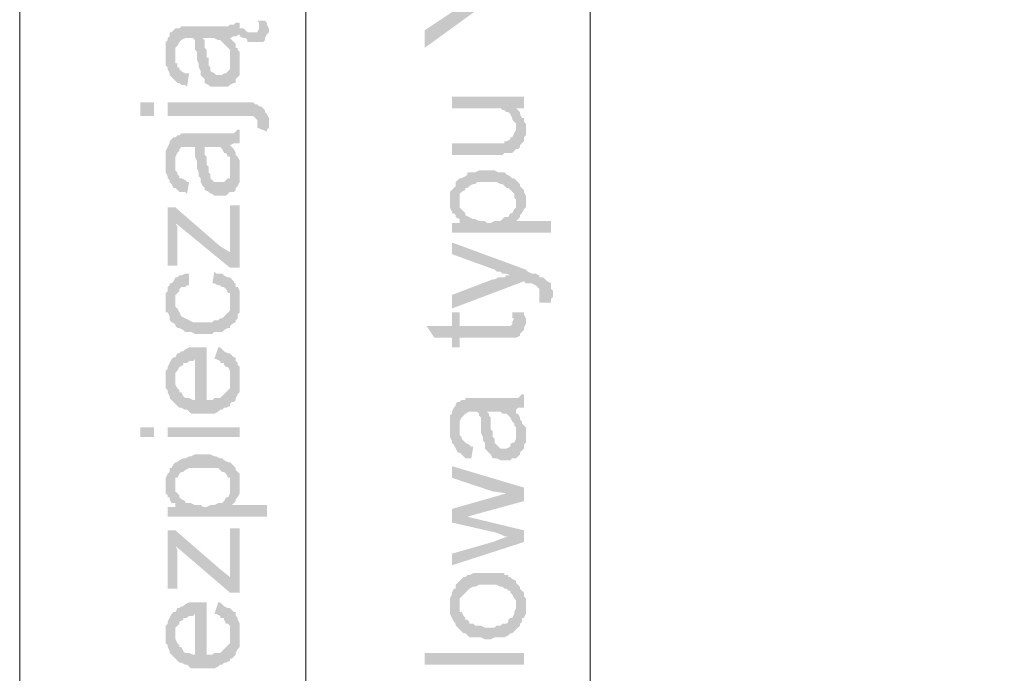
# Model space of a CAD drawing. Header units: inches. Extents: x -5286 to 1958, y -185 to 1019.
# Tile 57 of 62: x 1754 to 1810, y 291 to 328. Entities that reach past the tile are written whole.
import ezdxf

# ---------------------------------------------------------------- set-up
doc = ezdxf.new("R2010")
doc.units = ezdxf.units.IN
doc.header["$MEASUREMENT"] = 0
doc.layers.add('SCHEMAT', color=7, linetype='CONTINUOUS', lineweight=9)

msp = doc.modelspace()

# ---------------------------------------------------------------- hatches: boundary and pattern name
at = {"layer": 'SCHEMAT', "linetype": 'Continuous'}
for points in [[(1777.137, 327.261), (1777.137, 326.261), (1780.36, 328.595), (1779.693, 328.928), (1779.693, 328.817), (1779.471, 328.817), (1779.36, 328.706), (1779.249, 328.595), (1779.137, 328.595), (1778.915, 328.483), (1778.804, 328.372)], [(1762.36, 325.928), (1762.36, 325.706), (1762.36, 325.261), (1762.471, 325.15), (1762.471, 325.039), (1762.582, 324.817), (1762.582, 324.706), (1762.693, 324.595), (1762.804, 324.483), (1762.915, 324.372), (1762.915, 325.817), (1762.915, 326.261), (1763.026, 326.372), (1763.137, 326.595), (1763.249, 326.706), (1763.471, 326.817), (1763.693, 326.817), (1763.915, 326.817), (1764.026, 326.706), (1764.026, 326.595), (1764.026, 326.483), (1764.026, 326.15), (1764.137, 326.039), (1764.137, 325.595), (1764.249, 325.372), (1764.249, 325.15), (1764.36, 324.928), (1764.36, 324.817), (1764.36, 324.706), (1764.471, 324.595), (1764.471, 326.817), (1765.137, 326.817), (1765.36, 326.706), (1765.471, 326.706), (1765.582, 326.595), (1765.693, 326.483), (1765.804, 326.372), (1765.915, 326.261), (1766.026, 326.15), (1766.026, 326.039), (1766.026, 326.817), (1766.249, 326.928), (1766.36, 326.928), (1766.582, 327.039), (1766.582, 327.15), (1766.582, 326.928), (1766.804, 326.817), (1766.915, 326.817), (1767.026, 326.706), (1767.026, 326.595), (1767.137, 326.595), (1767.36, 326.595), (1767.582, 326.595), (1767.693, 326.595), (1767.693, 327.483), (1767.693, 327.372), (1767.582, 327.15), (1767.471, 327.15), (1767.249, 327.15), (1767.137, 327.15), (1767.026, 327.15), (1766.915, 327.261), (1766.804, 327.372), (1766.582, 327.372), (1766.582, 327.595), (1766.582, 327.706), (1766.471, 327.706), (1766.36, 327.706), (1766.249, 327.595), (1766.026, 327.595), (1765.915, 327.483), (1763.915, 327.483), (1763.249, 327.483), (1763.137, 327.372), (1763.026, 327.372), (1762.915, 327.372), (1762.804, 327.261), (1762.693, 327.15), (1762.582, 327.15), (1762.582, 326.928), (1762.471, 326.817), (1762.471, 326.706), (1762.36, 326.595), (1762.36, 326.15)], [(1767.582, 327.817), (1767.693, 327.706), (1767.693, 327.483), (1767.693, 326.595), (1767.915, 326.595), (1768.026, 326.706), (1768.026, 326.817), (1768.137, 327.039), (1768.249, 327.15), (1768.249, 327.372), (1768.137, 327.595), (1768.137, 327.706), (1768.026, 327.817)], [(1764.471, 324.595), (1764.582, 324.483), (1764.582, 324.372), (1764.582, 324.261), (1764.804, 324.15), (1764.915, 324.039), (1765.026, 324.039), (1765.137, 324.039), (1765.804, 324.039), (1765.915, 324.039), (1766.026, 324.15), (1766.249, 324.261), (1766.36, 324.261), (1766.36, 324.483), (1766.471, 324.595), (1766.582, 324.706), (1766.582, 324.817), (1766.582, 325.039), (1766.582, 325.817), (1766.582, 326.039), (1766.471, 326.15), (1766.471, 326.261), (1766.36, 326.261), (1766.36, 326.483), (1766.249, 326.595), (1766.137, 326.706), (1766.026, 325.483), (1766.026, 325.15), (1766.026, 325.039), (1765.915, 324.928), (1765.804, 324.817), (1765.693, 324.817), (1765.582, 324.706), (1765.471, 324.706), (1765.249, 324.706), (1765.137, 324.817), (1764.915, 324.928), (1764.915, 325.15), (1764.804, 325.261), (1764.804, 325.706), (1764.693, 325.706), (1764.693, 326.15), (1764.582, 326.261), (1764.582, 326.483), (1764.582, 326.595), (1764.582, 326.706), (1764.471, 326.817)], [(1766.026, 326.039), (1766.026, 325.817), (1766.026, 325.483), (1766.137, 326.706), (1766.026, 326.817)], [(1762.915, 324.372), (1763.026, 324.261), (1763.137, 324.261), (1763.249, 324.15), (1763.471, 324.15), (1763.582, 324.039), (1763.693, 324.817), (1763.582, 324.817), (1763.471, 324.817), (1763.249, 324.928), (1763.137, 325.039), (1763.137, 325.15), (1763.026, 325.15), (1763.026, 325.372), (1762.915, 325.372), (1762.915, 325.817)], [(1761.693, 323.15), (1760.915, 323.15), (1760.915, 322.372), (1761.693, 322.372)], [(1762.471, 323.15), (1762.471, 322.372), (1767.36, 322.372), (1767.471, 322.261), (1767.582, 322.15), (1767.582, 322.039), (1767.582, 323.039), (1767.471, 323.039), (1767.36, 323.15), (1766.804, 323.15)], [(1778.693, 323.483), (1778.693, 322.817), (1781.471, 322.817), (1781.582, 322.706), (1781.693, 322.706), (1781.804, 322.595), (1781.915, 322.595), (1782.026, 322.483), (1782.137, 322.261), (1782.137, 322.817), (1782.804, 322.817), (1782.804, 323.483)], [(1767.582, 321.706), (1768.137, 321.483), (1768.137, 321.595), (1768.249, 321.706), (1768.249, 322.261), (1768.137, 322.483), (1768.026, 322.595), (1768.026, 322.706), (1767.915, 322.817), (1767.804, 322.928), (1767.693, 322.928), (1767.582, 323.039), (1767.582, 321.817)], [(1778.693, 320.817), (1778.693, 320.15), (1781.582, 320.15), (1781.693, 320.261), (1782.026, 320.261), (1782.137, 320.261), (1782.249, 320.372), (1782.36, 320.483), (1782.471, 320.483), (1782.582, 320.595), (1782.582, 320.706), (1782.693, 320.817), (1782.804, 320.928), (1782.804, 321.15), (1782.915, 321.261), (1782.915, 321.928), (1782.804, 322.039), (1782.804, 322.261), (1782.693, 322.261), (1782.582, 322.483), (1782.582, 322.595), (1782.471, 322.706), (1782.36, 322.817), (1782.36, 321.595), (1782.249, 321.372), (1782.137, 321.15), (1782.026, 321.15), (1782.026, 321.039), (1781.804, 320.928), (1781.693, 320.928), (1781.693, 320.817), (1780.915, 320.817)], [(1782.137, 322.261), (1782.137, 322.15), (1782.249, 322.039), (1782.36, 321.928), (1782.36, 321.706), (1782.36, 322.817), (1782.137, 322.817)], [(1762.36, 319.706), (1762.36, 319.595), (1762.36, 319.15), (1762.471, 318.928), (1762.471, 318.817), (1762.582, 318.706), (1762.582, 318.595), (1762.693, 318.483), (1762.804, 318.261), (1762.915, 318.261), (1762.915, 319.706), (1762.915, 320.039), (1763.026, 320.261), (1763.137, 320.372), (1763.137, 320.483), (1763.249, 320.595), (1763.471, 320.595), (1763.693, 320.595), (1763.915, 320.595), (1764.026, 320.595), (1764.026, 320.372), (1764.026, 320.261), (1764.026, 320.039), (1764.137, 319.817), (1764.137, 319.372), (1764.249, 319.15), (1764.249, 318.928), (1764.36, 318.817), (1764.36, 318.706), (1764.36, 318.595), (1764.471, 318.372), (1764.471, 320.595), (1765.137, 320.595), (1765.36, 320.595), (1765.471, 320.595), (1765.582, 320.483), (1765.693, 320.261), (1765.804, 320.261), (1765.915, 320.039), (1766.026, 320.039), (1766.026, 319.817), (1766.026, 320.706), (1766.249, 320.817), (1766.36, 320.817), (1766.582, 320.817), (1766.582, 321.595), (1766.471, 321.595), (1766.36, 321.483), (1766.249, 321.372), (1766.026, 321.372), (1765.915, 321.372), (1763.915, 321.372), (1763.249, 321.372), (1763.137, 321.261), (1763.026, 321.261), (1762.915, 321.15), (1762.804, 321.15), (1762.693, 321.039), (1762.582, 320.928), (1762.582, 320.817), (1762.471, 320.595), (1762.36, 320.372), (1762.36, 320.039)], [(1764.471, 318.372), (1764.582, 318.261), (1764.582, 318.15), (1764.804, 318.039), (1764.915, 317.928), (1765.026, 317.928), (1765.137, 317.817), (1765.804, 317.817), (1765.915, 317.928), (1766.026, 318.039), (1766.249, 318.039), (1766.36, 318.15), (1766.36, 318.261), (1766.471, 318.372), (1766.582, 318.595), (1766.582, 318.706), (1766.582, 318.817), (1766.582, 319.706), (1766.582, 319.817), (1766.471, 320.039), (1766.36, 320.15), (1766.36, 320.261), (1766.249, 320.483), (1766.137, 320.595), (1766.026, 319.372), (1766.026, 319.039), (1766.026, 318.817), (1765.915, 318.817), (1765.804, 318.706), (1765.693, 318.595), (1765.582, 318.595), (1765.471, 318.595), (1765.249, 318.595), (1765.137, 318.595), (1764.915, 318.817), (1764.915, 318.928), (1764.915, 319.039), (1764.804, 319.15), (1764.804, 319.483), (1764.693, 319.595), (1764.693, 320.039), (1764.582, 320.15), (1764.582, 320.261), (1764.582, 320.372), (1764.582, 320.595), (1764.471, 320.595)], [(1766.026, 319.817), (1766.026, 319.706), (1766.026, 319.372), (1766.137, 320.595), (1766.026, 320.706)], [(1762.915, 318.261), (1763.026, 318.15), (1763.137, 318.039), (1763.249, 318.039), (1763.471, 318.039), (1763.582, 317.928), (1763.693, 318.595), (1763.582, 318.595), (1763.471, 318.706), (1763.249, 318.817), (1763.137, 318.817), (1763.137, 318.928), (1763.026, 319.039), (1763.026, 319.15), (1762.915, 319.261), (1762.915, 319.706)], [(1778.582, 317.483), (1778.582, 317.372), (1778.582, 317.15), (1778.693, 316.928), (1778.693, 316.817), (1778.804, 316.817), (1778.915, 316.706), (1778.915, 316.595), (1779.137, 316.483), (1779.137, 317.595), (1779.137, 317.706), (1779.137, 317.928), (1779.249, 318.039), (1779.471, 318.15), (1779.471, 318.261), (1779.582, 318.261), (1779.693, 318.372), (1779.915, 318.483), (1780.026, 318.483), (1780.137, 318.595), (1781.249, 318.595), (1781.471, 318.483), (1781.582, 318.483), (1781.693, 318.372), (1781.804, 318.261), (1781.915, 318.261), (1782.026, 318.15), (1782.137, 318.039), (1782.249, 317.928), (1782.249, 317.706), (1782.36, 317.595), (1782.36, 317.372), (1782.36, 318.706), (1782.249, 318.817), (1782.137, 318.817), (1782.026, 318.928), (1781.804, 319.039), (1781.693, 319.15), (1781.471, 319.15), (1781.36, 319.15), (1781.137, 319.261), (1780.693, 319.261), (1780.249, 319.261), (1780.026, 319.15), (1779.915, 319.15), (1779.693, 319.15), (1779.582, 319.15), (1779.582, 319.039), (1779.471, 318.928), (1779.249, 318.817), (1779.137, 318.817), (1779.026, 318.706), (1778.915, 318.595), (1778.915, 318.483), (1778.915, 318.372), (1778.804, 318.261), (1778.693, 318.15), (1778.582, 318.039), (1778.582, 317.706)], [(1778.693, 316.261), (1778.693, 315.706), (1784.36, 315.706), (1784.36, 316.372), (1782.36, 316.372), (1782.36, 318.706), (1782.36, 317.372), (1782.36, 317.15), (1782.249, 317.039), (1782.137, 316.817), (1782.026, 316.817), (1781.915, 316.595), (1781.804, 316.595), (1781.693, 316.595), (1781.582, 316.483), (1781.471, 316.372), (1781.137, 316.372), (1780.915, 316.261), (1780.693, 316.261), (1780.582, 316.372), (1780.249, 316.372), (1780.026, 316.483), (1779.915, 316.483), (1779.693, 316.595), (1779.471, 316.706), (1779.471, 316.817), (1779.36, 316.928), (1779.249, 317.039), (1779.137, 316.261)], [(1782.36, 318.706), (1782.36, 316.372), (1782.471, 316.483), (1782.582, 316.595), (1782.582, 316.706), (1782.693, 316.817), (1782.804, 317.039), (1782.915, 317.15), (1782.915, 317.817), (1782.804, 318.039), (1782.804, 318.15), (1782.693, 318.261), (1782.582, 318.372), (1782.582, 318.483), (1782.471, 318.595)], [(1762.471, 317.15), (1762.471, 313.817), (1763.026, 313.817), (1763.026, 316.039), (1762.915, 316.261), (1762.915, 317.15)], [(1762.915, 317.15), (1762.915, 316.261), (1766.026, 313.706), (1766.582, 313.706), (1766.026, 314.595), (1765.471, 314.928)], [(1766.026, 317.261), (1766.026, 314.595), (1766.582, 313.706), (1766.582, 317.261)], [(1779.137, 316.483), (1779.137, 316.261), (1779.249, 317.039), (1779.137, 317.15), (1779.137, 317.372), (1779.137, 317.483)], [(1778.693, 315.15), (1778.693, 314.483), (1781.137, 313.595), (1781.249, 313.483), (1781.471, 313.483), (1781.582, 313.372), (1781.693, 313.372), (1781.804, 313.372), (1782.026, 313.261), (1782.804, 312.928), (1782.915, 312.817), (1783.137, 312.817), (1783.249, 312.817), (1783.471, 312.706), (1783.582, 312.595), (1783.693, 312.483), (1783.693, 312.372), (1783.693, 312.039), (1783.804, 313.15), (1783.693, 313.15), (1783.693, 313.261), (1783.471, 313.372), (1783.249, 313.372), (1783.026, 313.483), (1782.915, 313.595)], [(1762.36, 311.706), (1762.36, 311.15), (1762.471, 311.15), (1762.582, 310.928), (1762.582, 310.817), (1762.582, 310.706), (1762.693, 310.595), (1762.915, 310.483), (1762.915, 310.372), (1763.026, 310.261), (1763.137, 310.261), (1763.36, 310.15), (1763.471, 310.039), (1763.582, 310.039), (1763.693, 310.039), (1763.804, 310.039), (1764.026, 309.928), (1765.026, 309.928), (1765.137, 310.039), (1765.36, 310.039), (1765.471, 310.039), (1765.582, 310.039), (1765.693, 310.15), (1765.915, 310.261), (1766.026, 310.261), (1766.026, 310.372), (1766.026, 311.706), (1766.026, 311.595), (1766.026, 311.372), (1766.026, 311.261), (1765.915, 311.15), (1765.804, 311.039), (1765.693, 310.928), (1765.582, 310.817), (1765.471, 310.817), (1765.36, 310.706), (1765.137, 310.706), (1765.026, 310.595), (1764.471, 310.595), (1763.915, 310.595), (1763.693, 310.706), (1763.471, 310.817), (1763.249, 310.928), (1763.137, 311.15), (1763.026, 311.372), (1762.915, 311.483), (1762.915, 311.817), (1762.915, 313.15), (1762.804, 312.928), (1762.693, 312.817), (1762.582, 312.817), (1762.582, 312.706), (1762.471, 312.595), (1762.471, 312.372), (1762.36, 312.261), (1762.36, 311.928)], [(1762.915, 313.15), (1762.915, 311.817), (1762.915, 312.15), (1763.026, 312.261), (1763.137, 312.372), (1763.137, 312.483), (1763.249, 312.595), (1763.471, 312.595), (1763.582, 312.706), (1763.693, 312.706), (1763.693, 313.372), (1763.582, 313.372), (1763.471, 313.372), (1763.249, 313.261), (1763.137, 313.261), (1763.026, 313.15)], [(1765.026, 312.817), (1765.137, 312.817), (1765.36, 312.706), (1765.471, 312.706), (1765.582, 312.595), (1765.693, 312.595), (1765.804, 312.483), (1765.915, 312.261), (1766.026, 312.261), (1766.026, 312.039), (1766.026, 311.928), (1766.026, 310.372), (1766.137, 310.483), (1766.36, 310.595), (1766.36, 310.706), (1766.471, 310.817), (1766.471, 311.039), (1766.582, 311.15), (1766.582, 311.261), (1766.582, 312.039), (1766.582, 312.261), (1766.582, 312.372), (1766.471, 312.595), (1766.36, 312.595), (1766.36, 312.817), (1766.249, 312.817), (1766.249, 312.928), (1766.137, 313.039), (1766.026, 313.15), (1765.915, 313.15), (1765.693, 313.261), (1765.582, 313.372), (1765.471, 313.372), (1765.249, 313.372), (1765.137, 313.483)], [(1778.693, 312.15), (1778.693, 311.372), (1782.804, 312.928), (1782.026, 313.261), (1781.804, 313.261), (1781.693, 313.15), (1781.471, 313.15), (1781.36, 313.15), (1781.137, 313.039), (1781.026, 313.039)], [(1783.693, 311.706), (1784.36, 311.706), (1784.36, 311.928), (1784.471, 312.039), (1784.471, 312.372), (1784.36, 312.483), (1784.36, 312.595), (1784.36, 312.817), (1784.137, 312.928), (1784.026, 313.039), (1783.915, 313.15), (1783.804, 313.15), (1783.693, 312.039), (1783.693, 311.817)], [(1777.249, 310.372), (1777.693, 309.706), (1778.693, 309.706), (1778.693, 309.15), (1779.137, 309.15), (1779.137, 309.706), (1782.026, 309.706), (1782.249, 309.706), (1782.249, 310.817), (1782.137, 310.595), (1782.137, 310.483), (1782.026, 310.372), (1779.137, 310.372), (1779.137, 311.15), (1778.693, 311.15), (1778.693, 310.372)], [(1782.137, 311.15), (1782.137, 310.817), (1782.249, 310.817), (1782.249, 309.706), (1782.36, 309.706), (1782.582, 309.817), (1782.582, 309.928), (1782.693, 310.039), (1782.804, 310.15), (1782.804, 310.261), (1782.915, 310.483), (1782.915, 310.817), (1782.804, 311.039), (1782.804, 311.15)], [(1762.36, 307.372), (1762.36, 307.15), (1762.36, 306.817), (1762.471, 306.706), (1762.471, 306.595), (1762.582, 306.372), (1762.582, 306.261), (1762.693, 306.15), (1762.804, 306.039), (1762.915, 305.928), (1762.915, 307.706), (1763.026, 307.817), (1763.137, 308.039), (1763.36, 308.15), (1763.36, 308.261), (1763.471, 308.261), (1763.582, 308.261), (1763.693, 308.372), (1763.915, 308.372), (1764.026, 308.483), (1764.026, 306.15), (1764.137, 309.15), (1764.026, 309.15), (1763.693, 309.15), (1763.471, 309.039), (1763.36, 308.928), (1763.249, 308.928), (1763.137, 308.817), (1763.026, 308.817), (1762.915, 308.595), (1762.804, 308.595), (1762.693, 308.483), (1762.582, 308.261), (1762.471, 308.039), (1762.471, 307.928), (1762.36, 307.817), (1762.36, 307.483)], [(1762.915, 305.928), (1763.026, 305.817), (1763.137, 305.706), (1763.249, 305.706), (1763.471, 305.595), (1763.582, 305.595), (1763.693, 305.483), (1763.804, 305.372), (1765.137, 305.372), (1765.36, 305.483), (1765.471, 305.595), (1765.582, 305.595), (1765.693, 305.706), (1765.804, 305.706), (1766.026, 305.817), (1766.026, 305.928), (1766.026, 307.372), (1766.026, 307.15), (1766.026, 307.039), (1766.026, 306.817), (1765.915, 306.706), (1765.804, 306.595), (1765.693, 306.483), (1765.582, 306.372), (1765.471, 306.261), (1765.36, 306.261), (1765.137, 306.261), (1765.026, 306.15), (1764.693, 306.15), (1764.693, 309.15), (1764.471, 309.15), (1764.137, 309.15), (1764.026, 306.15), (1763.915, 306.15), (1763.693, 306.261), (1763.582, 306.261), (1763.471, 306.261), (1763.36, 306.372), (1763.249, 306.595), (1763.137, 306.595), (1763.137, 306.706), (1763.026, 306.817), (1762.915, 307.039), (1762.915, 307.372)], [(1765.137, 308.483), (1765.249, 308.483), (1765.471, 308.372), (1765.471, 308.261), (1765.693, 308.261), (1765.693, 308.15), (1765.804, 308.039), (1765.915, 308.039), (1766.026, 307.817), (1766.026, 307.706), (1766.026, 305.928), (1766.137, 306.039), (1766.249, 306.039), (1766.36, 306.15), (1766.36, 306.261), (1766.471, 306.483), (1766.582, 306.595), (1766.582, 306.706), (1766.582, 306.817), (1766.582, 307.817), (1766.582, 308.039), (1766.471, 308.15), (1766.471, 308.261), (1766.36, 308.372), (1766.36, 308.595), (1766.249, 308.595), (1766.137, 308.706), (1766.026, 308.817), (1765.915, 308.817), (1765.693, 308.928), (1765.582, 309.039), (1765.471, 309.15), (1765.36, 309.15)], [(1778.582, 304.595), (1778.582, 304.483), (1778.582, 304.039), (1778.693, 303.817), (1778.693, 303.706), (1778.804, 303.595), (1778.915, 303.372), (1779.026, 303.15), (1779.137, 303.15), (1779.137, 304.595), (1779.137, 304.928), (1779.249, 305.15), (1779.36, 305.261), (1779.471, 305.372), (1779.693, 305.483), (1780.026, 305.483), (1780.137, 305.483), (1780.249, 305.372), (1780.249, 305.261), (1780.36, 305.15), (1780.36, 304.817), (1780.36, 304.706), (1780.36, 304.261), (1780.471, 304.039), (1780.471, 303.817), (1780.582, 303.706), (1780.582, 303.595), (1780.582, 303.372), (1780.693, 303.261), (1780.693, 305.483), (1781.471, 305.483), (1781.582, 305.372), (1781.693, 305.372), (1781.804, 305.372), (1782.026, 305.15), (1782.137, 304.928), (1782.249, 304.817), (1782.249, 304.706), (1782.36, 305.595), (1782.471, 305.706), (1782.582, 305.706), (1782.804, 305.706), (1782.804, 306.483), (1782.693, 306.483), (1782.582, 306.372), (1782.471, 306.261), (1782.249, 306.261), (1782.137, 306.261), (1780.137, 306.261), (1779.471, 306.261), (1779.471, 306.15), (1779.249, 306.15), (1779.137, 306.039), (1779.026, 306.039), (1778.915, 305.928), (1778.915, 305.817), (1778.804, 305.706), (1778.693, 305.483), (1778.693, 305.372), (1778.582, 305.261), (1778.582, 304.817)], [(1780.693, 303.261), (1780.804, 303.15), (1780.915, 303.039), (1781.026, 302.817), (1781.137, 302.817), (1781.249, 302.817), (1781.471, 302.706), (1782.026, 302.706), (1782.137, 302.817), (1782.36, 302.817), (1782.471, 302.928), (1782.582, 303.039), (1782.582, 303.15), (1782.693, 303.261), (1782.804, 303.372), (1782.804, 303.595), (1782.915, 303.706), (1782.915, 304.595), (1782.804, 304.706), (1782.693, 304.817), (1782.693, 304.928), (1782.582, 305.039), (1782.582, 305.15), (1782.471, 305.372), (1782.36, 305.372), (1782.36, 304.261), (1782.36, 303.928), (1782.249, 303.706), (1782.137, 303.706), (1782.026, 303.595), (1782.026, 303.483), (1781.804, 303.372), (1781.693, 303.372), (1781.471, 303.372), (1781.36, 303.483), (1781.137, 303.706), (1781.137, 303.817), (1781.137, 303.928), (1781.026, 304.039), (1781.026, 304.372), (1780.915, 304.483), (1780.915, 304.817), (1780.915, 305.039), (1780.915, 305.15), (1780.804, 305.261), (1780.804, 305.372), (1780.693, 305.483)], [(1782.249, 304.706), (1782.36, 304.595), (1782.36, 304.261), (1782.36, 305.372), (1782.36, 305.595)], [(1761.693, 304.595), (1760.915, 304.595), (1760.915, 304.039), (1761.693, 304.039)], [(1766.582, 304.595), (1762.471, 304.595), (1762.471, 304.039), (1766.582, 304.039)], [(1779.137, 303.15), (1779.249, 303.039), (1779.36, 302.928), (1779.471, 302.817), (1779.693, 302.817), (1779.804, 302.817), (1779.915, 303.483), (1779.804, 303.483), (1779.693, 303.595), (1779.471, 303.706), (1779.36, 303.817), (1779.249, 303.928), (1779.249, 304.039), (1779.137, 304.15), (1779.137, 304.595)], [(1762.36, 301.261), (1762.36, 301.15), (1762.36, 300.817), (1762.471, 300.706), (1762.471, 300.595), (1762.582, 300.595), (1762.582, 300.483), (1762.693, 300.261), (1762.915, 300.261), (1762.915, 301.372), (1762.915, 301.483), (1762.915, 301.706), (1763.026, 301.706), (1763.137, 301.928), (1763.249, 302.039), (1763.36, 302.039), (1763.471, 302.15), (1763.693, 302.261), (1763.915, 302.261), (1765.026, 302.261), (1765.137, 302.261), (1765.36, 302.261), (1765.471, 302.15), (1765.582, 302.039), (1765.693, 302.039), (1765.804, 301.928), (1765.915, 301.706), (1766.026, 301.706), (1766.026, 301.483), (1766.026, 301.372), (1766.026, 301.15), (1766.137, 302.483), (1766.026, 302.595), (1765.915, 302.595), (1765.693, 302.706), (1765.582, 302.817), (1765.471, 302.817), (1765.249, 302.928), (1765.137, 302.928), (1764.915, 303.039), (1764.471, 303.039), (1764.026, 303.039), (1763.804, 302.928), (1763.693, 302.928), (1763.471, 302.817), (1763.36, 302.817), (1763.137, 302.706), (1763.026, 302.595), (1762.915, 302.595), (1762.804, 302.483), (1762.693, 302.261), (1762.582, 302.261), (1762.582, 302.15), (1762.582, 302.039), (1762.471, 301.928), (1762.36, 301.706), (1762.36, 301.372)], [(1762.471, 300.039), (1762.471, 299.483), (1768.137, 299.483), (1768.137, 300.15), (1766.137, 300.15), (1766.137, 302.483), (1766.026, 301.15), (1766.026, 300.928), (1766.026, 300.817), (1765.915, 300.595), (1765.804, 300.595), (1765.693, 300.372), (1765.582, 300.261), (1765.471, 300.261), (1765.36, 300.261), (1765.137, 300.15), (1764.915, 300.15), (1764.693, 300.039), (1764.471, 300.039), (1764.36, 300.15), (1764.026, 300.15), (1763.804, 300.261), (1763.693, 300.261), (1763.471, 300.261), (1763.471, 300.372), (1763.249, 300.483), (1763.137, 300.595), (1763.137, 300.706), (1763.026, 300.817), (1762.915, 300.039)], [(1766.137, 302.483), (1766.137, 300.15), (1766.249, 300.261), (1766.36, 300.372), (1766.36, 300.483), (1766.471, 300.595), (1766.582, 300.817), (1766.582, 300.928), (1766.582, 301.595), (1766.582, 301.706), (1766.582, 301.928), (1766.471, 302.039), (1766.36, 302.15), (1766.36, 302.261), (1766.249, 302.372)], [(1778.693, 302.372), (1778.693, 301.706), (1781.026, 300.928), (1781.804, 300.817), (1782.804, 300.372), (1782.804, 301.15)], [(1762.915, 300.261), (1762.915, 300.039), (1763.026, 300.817), (1762.915, 300.928), (1762.915, 301.15), (1762.915, 301.261)], [(1778.693, 299.928), (1779.582, 299.483), (1780.36, 299.706), (1782.804, 300.372), (1781.804, 300.817), (1781.026, 300.595)], [(1778.693, 299.928), (1778.693, 299.15), (1781.137, 298.595), (1781.471, 298.483), (1781.693, 298.372), (1781.915, 298.372), (1782.804, 298.039), (1782.804, 298.706), (1779.582, 299.483)], [(1762.471, 298.706), (1762.471, 295.372), (1763.026, 295.372), (1763.026, 297.595), (1762.915, 297.817), (1762.915, 298.706)], [(1762.915, 298.706), (1762.915, 297.817), (1766.026, 295.15), (1766.582, 295.15), (1766.026, 296.039), (1765.471, 296.483)], [(1766.026, 298.817), (1766.026, 296.039), (1766.582, 295.15), (1766.582, 298.817)], [(1778.693, 297.372), (1778.693, 296.706), (1782.804, 298.039), (1781.915, 298.372), (1781.026, 298.039)], [(1778.582, 294.372), (1778.582, 294.261), (1778.582, 293.928), (1778.693, 293.706), (1778.804, 293.483), (1778.915, 293.372), (1778.915, 293.261), (1779.026, 293.15), (1779.137, 293.039), (1779.137, 294.817), (1779.249, 294.928), (1779.36, 295.039), (1779.471, 295.15), (1779.582, 295.261), (1779.693, 295.372), (1779.915, 295.483), (1780.026, 295.483), (1780.249, 295.595), (1781.249, 295.595), (1781.471, 295.483), (1781.582, 295.483), (1781.693, 295.372), (1781.804, 295.372), (1781.915, 295.261), (1782.026, 295.261), (1782.026, 295.15), (1782.137, 295.039), (1782.249, 294.817), (1782.36, 294.706), (1782.36, 293.039), (1782.471, 293.15), (1782.582, 293.261), (1782.582, 293.372), (1782.693, 293.483), (1782.693, 293.706), (1782.804, 293.706), (1782.915, 293.928), (1782.915, 294.817), (1782.804, 294.928), (1782.804, 295.15), (1782.693, 295.261), (1782.582, 295.372), (1782.582, 295.483), (1782.471, 295.595), (1782.36, 295.706), (1782.36, 295.817), (1782.137, 295.928), (1782.026, 296.039), (1781.915, 296.039), (1781.915, 296.15), (1781.693, 296.15), (1781.693, 296.261), (1781.471, 296.261), (1781.36, 296.261), (1780.026, 296.261), (1779.915, 296.261), (1779.693, 296.15), (1779.582, 296.15), (1779.471, 296.039), (1779.36, 296.039), (1779.249, 295.928), (1779.137, 295.817), (1779.026, 295.706), (1778.915, 295.595), (1778.915, 295.372), (1778.804, 295.372), (1778.693, 295.15), (1778.693, 295.039), (1778.582, 294.817), (1778.582, 294.595)], [(1762.36, 292.817), (1762.36, 292.595), (1762.36, 292.261), (1762.471, 292.15), (1762.471, 292.039), (1762.582, 291.817), (1762.582, 291.706), (1762.693, 291.595), (1762.804, 291.483), (1762.915, 291.372), (1762.915, 293.15), (1763.026, 293.261), (1763.137, 293.372), (1763.137, 293.483), (1763.36, 293.595), (1763.36, 293.706), (1763.471, 293.706), (1763.582, 293.706), (1763.693, 293.817), (1763.915, 293.817), (1764.026, 293.928), (1764.026, 291.595), (1764.137, 294.595), (1764.026, 294.595), (1763.693, 294.595), (1763.471, 294.483), (1763.36, 294.372), (1763.249, 294.372), (1763.137, 294.261), (1763.026, 294.261), (1762.915, 294.039), (1762.804, 294.039), (1762.693, 293.928), (1762.582, 293.706), (1762.471, 293.483), (1762.471, 293.372), (1762.36, 293.261), (1762.36, 292.928)], [(1762.915, 291.372), (1763.026, 291.261), (1763.137, 291.15), (1763.249, 291.15), (1763.471, 291.039), (1763.582, 291.039), (1763.693, 290.928), (1763.804, 290.817), (1765.137, 290.817), (1765.36, 290.928), (1765.471, 291.039), (1765.582, 291.039), (1765.693, 291.15), (1765.804, 291.15), (1766.026, 291.261), (1766.026, 291.372), (1766.026, 292.817), (1766.026, 292.595), (1766.026, 292.483), (1766.026, 292.261), (1765.915, 292.15), (1765.804, 292.039), (1765.693, 291.928), (1765.582, 291.817), (1765.471, 291.706), (1765.36, 291.706), (1765.137, 291.706), (1765.026, 291.595), (1764.693, 291.595), (1764.693, 294.595), (1764.471, 294.595), (1764.137, 294.595), (1764.026, 291.595), (1763.915, 291.595), (1763.693, 291.706), (1763.582, 291.706), (1763.471, 291.706), (1763.36, 291.817), (1763.249, 292.039), (1763.137, 292.039), (1763.137, 292.15), (1763.026, 292.261), (1762.915, 292.483), (1762.915, 292.817)], [(1765.137, 293.928), (1765.249, 293.928), (1765.471, 293.817), (1765.471, 293.706), (1765.693, 293.706), (1765.693, 293.595), (1765.804, 293.372), (1765.915, 293.372), (1766.026, 293.261), (1766.026, 293.15), (1766.026, 291.372), (1766.137, 291.372), (1766.249, 291.483), (1766.36, 291.595), (1766.36, 291.706), (1766.471, 291.928), (1766.582, 292.039), (1766.582, 292.15), (1766.582, 292.261), (1766.582, 293.261), (1766.582, 293.372), (1766.471, 293.595), (1766.471, 293.706), (1766.36, 293.817), (1766.36, 294.039), (1766.249, 294.039), (1766.137, 294.15), (1766.026, 294.261), (1765.915, 294.261), (1765.693, 294.372), (1765.582, 294.483), (1765.471, 294.595), (1765.36, 294.595)], [(1779.137, 293.039), (1779.249, 292.928), (1779.36, 292.817), (1779.471, 292.817), (1779.582, 292.706), (1779.693, 292.595), (1779.915, 292.595), (1780.026, 292.595), (1780.36, 292.595), (1780.582, 292.483), (1780.915, 292.483), (1781.137, 292.595), (1781.471, 292.595), (1781.582, 292.595), (1781.693, 292.595), (1781.915, 292.706), (1782.026, 292.817), (1782.137, 292.817), (1782.249, 292.928), (1782.36, 293.039), (1782.36, 294.372), (1782.36, 294.261), (1782.249, 294.039), (1782.249, 293.928), (1782.137, 293.706), (1782.026, 293.706), (1781.915, 293.595), (1781.915, 293.483), (1781.804, 293.372), (1781.693, 293.372), (1781.582, 293.372), (1781.471, 293.261), (1781.249, 293.261), (1781.137, 293.15), (1780.693, 293.15), (1780.582, 293.15), (1780.36, 293.261), (1780.026, 293.261), (1779.915, 293.372), (1779.693, 293.372), (1779.693, 293.483), (1779.582, 293.595), (1779.471, 293.595), (1779.471, 293.706), (1779.36, 293.817), (1779.249, 294.039), (1779.137, 294.039), (1779.137, 294.372)], [(1782.804, 291.706), (1777.137, 291.706), (1777.137, 291.039), (1782.804, 291.039)]]:
    msp.add_hatch(color=0, dxfattribs=at).paths.add_polyline_path(points)

# ---------------------------------------------------------------- linework, layer by layer
at = {"layer": 'SCHEMAT', "color": 0, "linetype": 'Continuous'}
for points in [[(1833.915, 112.595), (1770.36, 258.372), (1770.36, 412.261)], [(1844.026, 102.261), (1786.582, 258.372), (1786.582, 393.817)], [(1828.137, 108.817), (1754.026, 258.372), (1754.026, 352.928)]]:
    msp.add_lwpolyline(points, dxfattribs=at)

doc.saveas('drawing.dxf')
